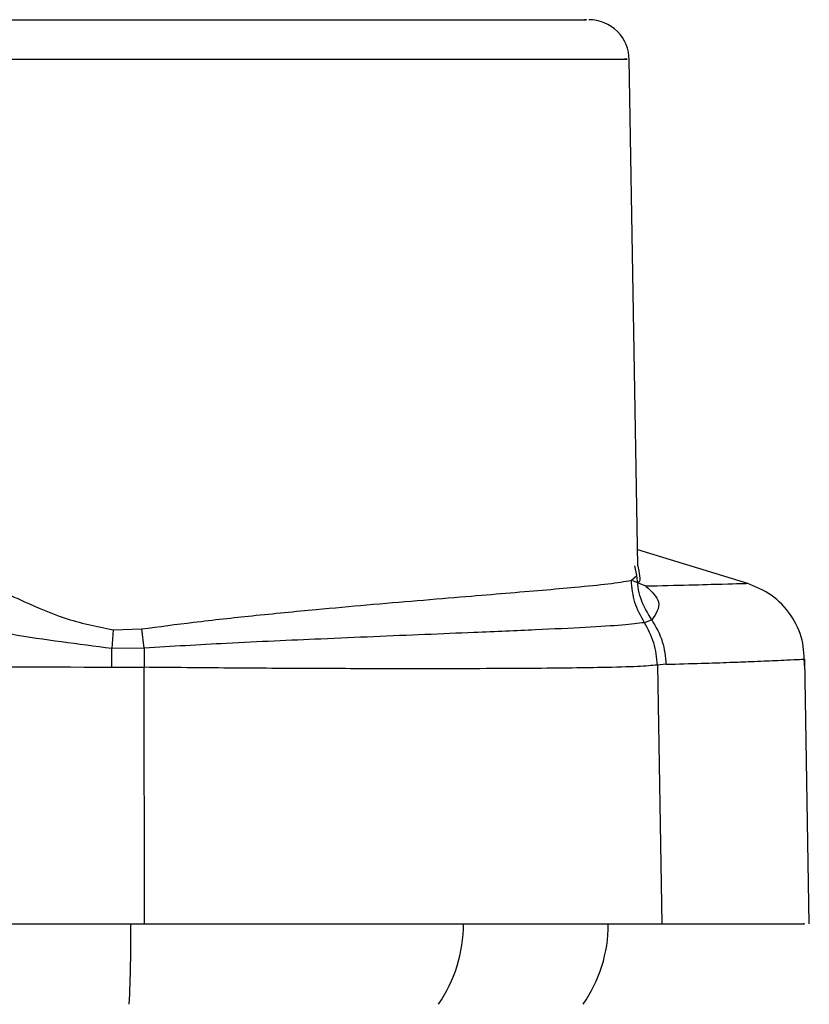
# Model space of a CAD drawing. Header units: millimetres. Extents: x 1043 to 2166, y -155 to 698.
# Tile 23 of 30: x 1823 to 1842, y 282 to 306. Entities that reach past the tile are written whole.
import ezdxf

# ---------------------------------------------------------------- set-up
doc = ezdxf.new("R2010")
doc.units = ezdxf.units.MM

msp = doc.modelspace()

# ---------------------------------------------------------------- linework, layer by layer
at = {"color": 7, "linetype": 'Continuous', "lineweight": 25}
for p, q in [((1837.78, 305.03), (1837.78, 305.031)), ((1838, 292.422), (1837.78, 305.03)), ((1840.733, 291.977), (1837.993, 292.815)), ((1837.836, 292.06), (1837.972, 292.178)), ((1838.344, 291.074), (1838.16, 291.005)), ((1824.941, 290.828), (1824.911, 290.364)), ((1824.941, 290.828), (1825.654, 290.85)), ((1825.719, 290.372), (1825.654, 290.85)), ((1825.719, 290.372), (1824.911, 290.364)), ((1824.914, 289.901), (1824.911, 290.364)), ((1825.719, 290.372), (1825.717, 289.895)), ((1842.263, 283.508), (1842.148, 290.101)), ((1824.914, 289.901), (1825.717, 289.895)), ((1825.725, 283.509), (1825.717, 289.895)), ((1838.697, 289.969), (1838.483, 289.95)), ((1838.483, 289.95), (1838.594, 283.509))]:
    msp.add_line(p, q, dxfattribs=at)
at = {"color": 8, "linetype": 'Continuous', "lineweight": 25}
for p, q in [((1837.972, 292.178), (1837.92, 292.421)), ((1838.2, 291.91), (1837.87, 292.049))]:
    msp.add_line(p, q, dxfattribs=at)
at = {"color": 7, "linetype": 'Continuous', "lineweight": 25}
for centre, radius, start, end in [((1836.78, 305.009), 1, 359.896, 90), ((1833.763, 283.509), 3.5, 325.1501, 359.9616)]:
    msp.add_arc(centre, radius, start, end, dxfattribs=at)
at = {"color": 8, "linetype": 'Continuous', "lineweight": 25}
for centre, radius, start, end in [((1782.553, 283.419), 42.834, 357.4442, 0.1172), ((1830.128, 283.507), 3.531, 325.5414, 0.0756)]:
    msp.add_arc(centre, radius, start, end, dxfattribs=at)
at = {"color": 7, "linetype": 'Continuous', "lineweight": 25}
for points, knots in [([(1811.816, 306.009), (1811.845, 306.009), (1811.911, 306.009), (1813.179, 306.009), (1815.393, 306.009), (1818.35, 306.009), (1821.646, 306.009), (1825.092, 306.009), (1828.562, 306.009), (1831.802, 306.009), (1834.421, 306.009), (1836.063, 306.009), (1836.813, 306.009), (1836.702, 306.009), (1836.673, 306.009)], [0, 0, 0, 0, 0.068849, 0.160345, 0.254478, 0.347274, 0.435077, 0.518953, 0.60877, 0.702453, 0.796137, 0.885954, 0.969829, 1, 1, 1, 1]), ([(1816.766, 293.775), (1817.072, 293.715), (1817.716, 293.589), (1818.58, 293.307), (1819.355, 293.018), (1820.024, 292.745), (1820.645, 292.477), (1821.23, 292.213), (1821.781, 291.961), (1822.252, 291.747), (1822.581, 291.599), (1823.019, 291.405), (1823.77, 291.064), (1824.531, 290.911), (1824.941, 290.828)], [0, 0, 0, 0, 0.119729, 0.252106, 0.328066, 0.411319, 0.501947, 0.558258, 0.627475, 0.704704, 0.730021, 0.746467, 0.86303, 1, 1, 1, 1]), ([(1837.988, 292.023), (1838.004, 292.02), (1838.092, 292.004), (1838.04, 292.247), (1837.997, 292.446)], [0, 0, 0, 0, 0.179401, 1, 1, 1, 1]), ([(1825.654, 290.85), (1826.085, 290.907), (1827.014, 291.031), (1828.474, 291.188), (1829.919, 291.329), (1831.291, 291.452), (1832.546, 291.56), (1833.703, 291.656), (1834.742, 291.742), (1835.656, 291.818), (1836.537, 291.897), (1837.361, 291.979), (1837.67, 292.032), (1837.836, 292.06)], [0, 0, 0, 0, 0.0728302, 0.1565869, 0.2512876, 0.3303352, 0.4139186, 0.5020427, 0.5815342, 0.6646753, 0.7514677, 0.8661569, 1, 1, 1, 1]), ([(1838.16, 291.005), (1838.069, 291.17), (1837.888, 291.498), (1837.854, 291.873), (1837.836, 292.06)], [0, 0, 0, 0, 0.499999, 1, 1, 1, 1]), ([(1838.344, 291.074), (1838.238, 291.25), (1838.031, 291.591), (1837.991, 291.986), (1837.972, 292.178)], [0, 0, 0, 0, 0.514388, 1, 1, 1, 1]), ([(1824.911, 290.364), (1824.074, 290.468), (1822.469, 290.668), (1820.134, 291.185), (1817.872, 291.611), (1816.389, 291.769), (1815.652, 291.847)], [0, 0, 0, 0, 0.266541, 0.511419, 0.757325, 1, 1, 1, 1]), ([(1838.2, 291.91), (1838.34, 291.781), (1838.638, 291.506), (1838.446, 291.223), (1838.344, 291.074)], [0, 0, 0, 0, 0.470998, 1, 1, 1, 1]), ([(1842.144, 289.928), (1842.138, 290.146), (1842.126, 290.595), (1841.826, 291.218), (1841.351, 291.722), (1840.935, 291.894), (1840.733, 291.977)], [0, 0, 0, 0, 0.242582, 0.499666, 0.756931, 1, 1, 1, 1]), ([(1838.344, 291.074), (1838.446, 290.898), (1838.643, 290.555), (1838.679, 290.161), (1838.697, 289.969)], [0, 0, 0, 0, 0.513995, 1, 1, 1, 1]), ([(1838.16, 291.005), (1838, 290.985), (1837.683, 290.945), (1836.739, 290.887), (1835.496, 290.826), (1834.111, 290.767), (1832.729, 290.71), (1831.449, 290.657), (1829.818, 290.587), (1827.907, 290.502), (1826.403, 290.413), (1825.719, 290.372)], [0, 0, 0, 0, 0.126699, 0.252398, 0.377109, 0.500848, 0.587166, 0.670623, 0.751211, 0.886849, 1, 1, 1, 1]), ([(1838.483, 289.95), (1838.465, 290.137), (1838.431, 290.512), (1838.25, 290.841), (1838.16, 291.005)], [0, 0, 0, 0, 0.5, 1, 1, 1, 1]), ([(1794.263, 289.938), (1797.394, 289.937), (1803.932, 289.935), (1814.153, 289.922), (1821.235, 289.908), (1824.914, 289.901)], [0, 0, 0, 0, 0.306194, 0.639528, 1, 1, 1, 1]), ([(1838.483, 289.95), (1838.339, 289.938), (1838.037, 289.911), (1837.233, 289.889), (1836.262, 289.874), (1835.194, 289.865), (1833.789, 289.859), (1832.037, 289.857), (1829.98, 289.863), (1827.863, 289.874), (1826.424, 289.888), (1825.717, 289.895)], [0, 0, 0, 0, 0.113425, 0.237324, 0.325806, 0.418951, 0.516758, 0.643974, 0.76692, 0.885595, 1, 1, 1, 1]), ([(1762.801, 283.509), (1769.788, 283.509), (1783.761, 283.509), (1804.765, 283.509), (1818.738, 283.509), (1825.725, 283.509)], [0, 0, 0, 0, 0.333333, 0.666667, 1, 1, 1, 1]), ([(1825.725, 283.509), (1826.503, 283.509), (1828.059, 283.509), (1830.293, 283.509), (1832.375, 283.509), (1834.243, 283.509), (1835.848, 283.509), (1837.135, 283.509), (1838.103, 283.509), (1838.43, 283.509), (1838.594, 283.509)], [0, 0, 0, 0, 0.125, 0.25, 0.375, 0.5, 0.625, 0.75, 0.875, 1, 1, 1, 1]), ([(1838.594, 283.509), (1839.447, 283.509), (1841.153, 283.509), (1842.223, 283.509), (1842.143, 283.509), (1842.116, 283.509)], [0, 0, 0, 0, 0.4, 0.8, 1, 1, 1, 1])]:
    msp.add_open_spline(points, degree=3, knots=knots, dxfattribs=at)
at = {"color": 8, "linetype": 'Continuous', "lineweight": 25}
for points, knots in [([(1810.827, 305.027), (1810.863, 305.027), (1810.944, 305.027), (1812.344, 305.027), (1814.663, 305.027), (1817.774, 305.027), (1821.391, 305.027), (1825.237, 305.027), (1829.007, 305.027), (1832.395, 305.027), (1835.16, 305.027), (1836.985, 305.027), (1837.836, 305.027), (1837.698, 305.027), (1837.665, 305.027)], [0, 0, 0, 0, 0.0732551, 0.1631442, 0.2530333, 0.3429224, 0.4328116, 0.5227007, 0.6125898, 0.7024789, 0.792368, 0.8822571, 0.9721463, 1, 1, 1, 1]), ([(1840.733, 291.977), (1840.624, 291.973), (1840.407, 291.966), (1838.936, 291.928), (1838.2, 291.91)], [0, 0, 0, 0, 0.500021, 1, 1, 1, 1]), ([(1838.697, 289.969), (1838.998, 289.978), (1839.585, 289.995), (1840.27, 290.018), (1840.776, 290.037), (1841.136, 290.053), (1841.444, 290.066), (1841.772, 290.081), (1842.031, 290.093), (1842.159, 290.1), (1842.136, 290.099), (1842.131, 290.098)], [0, 0, 0, 0, 0.136603, 0.266054, 0.376187, 0.460074, 0.534823, 0.642493, 0.804387, 0.957361, 1, 1, 1, 1])]:
    msp.add_open_spline(points, degree=3, knots=knots, dxfattribs=at)

doc.saveas('drawing.dxf')
